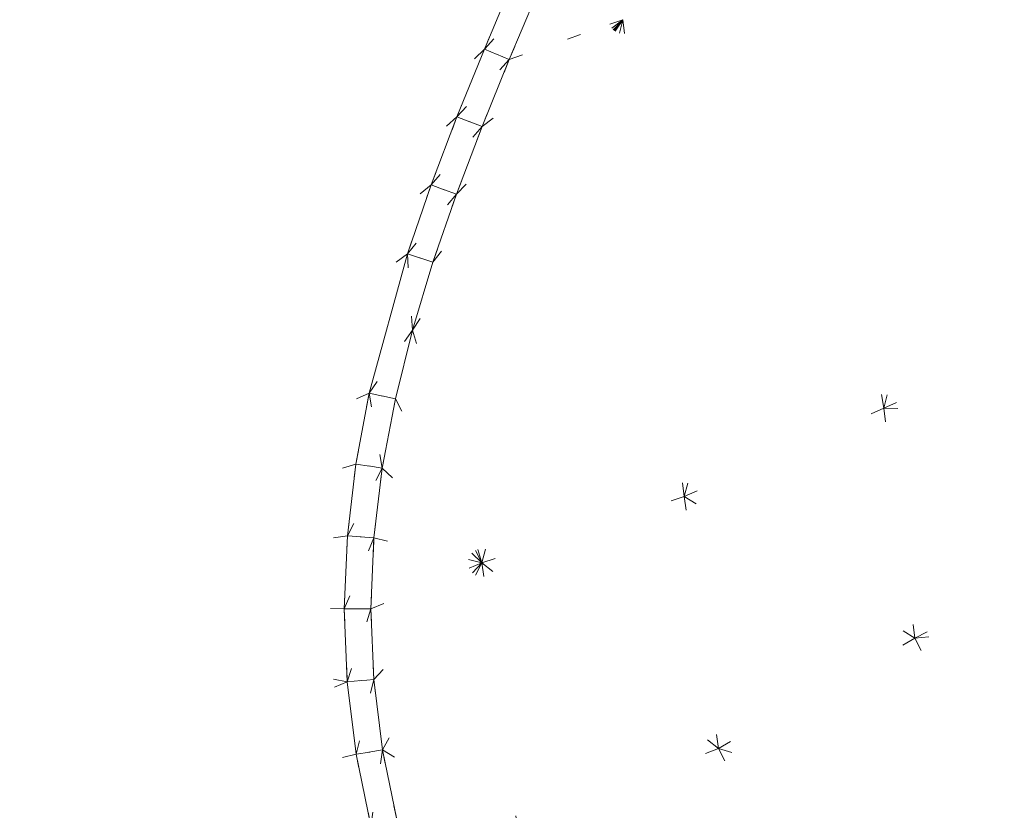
# Model space of a CAD drawing. Header units: millimetres. Extents: x 1700 to 4670, y 990 to 3874.
# Tile 27 of 110: x 3131.51 to 3138.58, y 1825.9 to 1831.58. Entities that reach past the tile are written whole.
import ezdxf

# ---------------------------------------------------------------- set-up
doc = ezdxf.new("R2010")
doc.units = ezdxf.units.MM
doc.linetypes.add('Wipeout_Contour', pattern=[1000, 0, -1000])
doc.layers.add('Nowe_320-W Umeblowanie', color=252, linetype='Continuous')
doc.layers.add('Nowe_320-W Umeblowanie_Nr_pióra__2', color=252, linetype='Continuous', lineweight=13)

msp = doc.modelspace()

# ---------------------------------------------------------------- linework, layer by layer
at = {"layer": 'Nowe_320-W Umeblowanie', "color": 252, "linetype": 'Wipeout_Contour', "lineweight": 0, "ltscale": 44316.271995}
for p, q in [((3134.1114, 1844.0898), (3130.8169, 1827.4147)), ((3130.8169, 1827.4147), (3134.1672, 1843.0348))]:
    msp.add_line(p, q, dxfattribs=at)
at = {"layer": 'Nowe_320-W Umeblowanie', "color": 252, "linetype": 'Wipeout_Contour', "lineweight": 0, "ltscale": 44190.696752}
msp.add_line((3130.8169, 1827.4147), (3134.1114, 1844.0898), dxfattribs=at)
at = {"layer": 'Nowe_320-W Umeblowanie', "color": 252, "linetype": 'Wipeout_Contour', "lineweight": 0, "ltscale": 44331.593514}
for p, q in [((3134.1672, 1843.0348), (3130.8169, 1827.4147)), ((3130.8169, 1827.4147), (3134.3172, 1842.0115))]:
    msp.add_line(p, q, dxfattribs=at)
at = {"layer": 'Nowe_320-W Umeblowanie', "color": 252, "linetype": 'Wipeout_Contour', "lineweight": 0, "ltscale": 44347.90889}
for p, q in [((3134.3172, 1842.0115), (3130.8169, 1827.4147)), ((3130.8169, 1827.4147), (3134.5464, 1841.0029))]:
    msp.add_line(p, q, dxfattribs=at)
at = {"layer": 'Nowe_320-W Umeblowanie', "color": 252, "linetype": 'Wipeout_Contour', "lineweight": 0, "ltscale": 44360.696115}
for p, q in [((3134.5464, 1841.0029), (3130.8169, 1827.4147)), ((3130.8169, 1827.4147), (3134.6879, 1840.4947))]:
    msp.add_line(p, q, dxfattribs=at)
at = {"layer": 'Nowe_320-W Umeblowanie', "color": 252, "linetype": 'Wipeout_Contour', "lineweight": 0, "ltscale": 44369.628366}
for p, q in [((3134.6879, 1840.4947), (3130.8169, 1827.4147)), ((3130.8169, 1827.4147), (3134.8426, 1839.9902))]:
    msp.add_line(p, q, dxfattribs=at)
at = {"layer": 'Nowe_320-W Umeblowanie', "color": 252, "linetype": 'Wipeout_Contour', "lineweight": 0, "ltscale": 44378.603521}
for p, q in [((3134.8426, 1839.9902), (3130.8169, 1827.4147)), ((3130.8169, 1827.4147), (3135.0048, 1839.4988))]:
    msp.add_line(p, q, dxfattribs=at)
at = {"layer": 'Nowe_320-W Umeblowanie', "color": 252, "linetype": 'Wipeout_Contour', "lineweight": 0, "ltscale": 44387.591073}
for p, q in [((3135.0048, 1839.4988), (3130.8169, 1827.4147)), ((3130.8169, 1827.4147), (3135.1748, 1839.01))]:
    msp.add_line(p, q, dxfattribs=at)
at = {"layer": 'Nowe_320-W Umeblowanie', "color": 252, "linetype": 'Wipeout_Contour', "lineweight": 0, "ltscale": 44401.286067}
for p, q in [((3135.1748, 1839.01), (3130.8169, 1827.4147)), ((3130.8169, 1827.4147), (3135.5213, 1838.0252))]:
    msp.add_line(p, q, dxfattribs=at)
at = {"layer": 'Nowe_320-W Umeblowanie', "color": 252, "linetype": 'Wipeout_Contour', "lineweight": 0, "ltscale": 44448.232367}
for p, q in [((3135.5213, 1838.0252), (3130.8169, 1827.4147)), ((3130.8169, 1827.4147), (3135.0458, 1831.8539))]:
    msp.add_line(p, q, dxfattribs=at)
at = {"layer": 'Nowe_320-W Umeblowanie', "color": 252, "linetype": 'Wipeout_Contour', "lineweight": 0, "ltscale": 44606.609323}
for p, q in [((3138.5769, 1832.1743), (3137.7114, 1828.791)), ((3137.7114, 1828.791), (3140.7673, 1830.1478))]:
    msp.add_line(p, q, dxfattribs=at)
at = {"layer": 'Nowe_320-W Umeblowanie', "color": 252, "linetype": 'Wipeout_Contour', "lineweight": 0, "ltscale": 44568.383017}
for p, q in [((3137.7114, 1828.791), (3138.5769, 1832.1743)), ((3137.2246, 1831.8581), (3137.7114, 1828.791))]:
    msp.add_line(p, q, dxfattribs=at)
at = {"layer": 'Nowe_320-W Umeblowanie', "color": 252, "linetype": 'Wipeout_Contour', "lineweight": 0, "ltscale": 44487.045166}
for p, q in [((3135.0458, 1831.8539), (3130.8169, 1827.4147)), ((3134.8424, 1831.3709), (3135.0458, 1831.8539)), ((3130.8169, 1827.4147), (3134.8424, 1831.3709))]:
    msp.add_line(p, q, dxfattribs=at)
at = {"layer": 'Nowe_320-W Umeblowanie', "color": 252, "linetype": 'Wipeout_Contour', "lineweight": 0, "ltscale": 44491.084606}
for p, q in [((3135.0458, 1831.8542), (3134.8424, 1831.3712)), ((3134.8424, 1831.3712), (3135.2247, 1831.7781))]:
    msp.add_line(p, q, dxfattribs=at)
at = {"layer": 'Nowe_320-W Umeblowanie', "color": 252, "linetype": 'Wipeout_Contour', "lineweight": 0, "ltscale": 44578.251432}
for p, q in [((3137.2246, 1831.8581), (3136.2787, 1828.1563)), ((3137.7114, 1828.791), (3137.2246, 1831.8581)), ((3136.2787, 1828.1563), (3137.7114, 1828.791))]:
    msp.add_line(p, q, dxfattribs=at)
at = {"layer": 'Nowe_320-W Umeblowanie', "color": 252, "linetype": 'Wipeout_Contour', "lineweight": 0, "ltscale": 44545.432988}
for p, q in [((3136.2787, 1828.1563), (3137.2246, 1831.8581)), ((3135.8374, 1831.5826), (3136.2787, 1828.1563))]:
    msp.add_line(p, q, dxfattribs=at)
at = {"layer": 'Nowe_320-W Umeblowanie', "color": 252, "linetype": 'Wipeout_Contour', "lineweight": 0, "ltscale": 44495.123277}
for p, q in [((3135.2247, 1831.7781), (3134.8424, 1831.3712)), ((3135.0218, 1831.2968), (3135.2247, 1831.7781)), ((3134.8424, 1831.3712), (3135.0218, 1831.2968))]:
    msp.add_line(p, q, dxfattribs=at)
at = {"layer": 'Nowe_320-W Umeblowanie', "color": 252, "linetype": 'Wipeout_Contour', "lineweight": 0, "ltscale": 59336.069086}
for p, q in [((3135.2247, 1831.7781), (3135.0218, 1831.2968)), ((3135.4393, 1831.4431), (3135.8374, 1831.5826)), ((3135.0218, 1831.2968), (3135.4393, 1831.4431))]:
    msp.add_line(p, q, dxfattribs=at)
at = {"layer": 'Nowe_320-W Umeblowanie', "color": 252, "linetype": 'Wipeout_Contour', "lineweight": 0, "ltscale": 44533.185606}
for p, q in [((3135.8374, 1831.5826), (3134.3261, 1829.3518)), ((3134.8254, 1827.6803), (3135.8374, 1831.5826)), ((3134.3261, 1829.3518), (3134.8254, 1827.6803))]:
    msp.add_line(p, q, dxfattribs=at)
at = {"layer": 'Nowe_320-W Umeblowanie', "color": 252, "linetype": 'Wipeout_Contour', "lineweight": 0, "ltscale": 44516.462788}
for p, q in [((3134.3261, 1829.3518), (3135.8374, 1831.5826)), ((3135.8374, 1831.5826), (3134.4733, 1829.8404)), ((3134.4733, 1829.8404), (3134.3261, 1829.3518))]:
    msp.add_line(p, q, dxfattribs=at)
at = {"layer": 'Nowe_320-W Umeblowanie', "color": 252, "linetype": 'Wipeout_Contour', "lineweight": 0, "ltscale": 44512.236416}
for p, q in [((3134.4733, 1829.8404), (3135.8374, 1831.5826)), ((3135.8374, 1831.5826), (3134.6419, 1830.3293)), ((3134.6419, 1830.3293), (3134.4733, 1829.8404))]:
    msp.add_line(p, q, dxfattribs=at)
at = {"layer": 'Nowe_320-W Umeblowanie', "color": 252, "linetype": 'Wipeout_Contour', "lineweight": 0, "ltscale": 44508.279694}
for p, q in [((3134.6419, 1830.3293), (3135.8374, 1831.5826)), ((3135.8374, 1831.5826), (3134.8262, 1830.8144)), ((3134.8262, 1830.8144), (3134.6419, 1830.3293))]:
    msp.add_line(p, q, dxfattribs=at)
at = {"layer": 'Nowe_320-W Umeblowanie', "color": 252, "linetype": 'Wipeout_Contour', "lineweight": 0, "ltscale": 44555.638923}
for p, q in [((3135.8374, 1831.5826), (3134.8254, 1827.6803)), ((3136.2787, 1828.1563), (3135.8374, 1831.5826)), ((3134.8254, 1827.6803), (3136.2787, 1828.1563))]:
    msp.add_line(p, q, dxfattribs=at)
at = {"layer": 'Nowe_320-W Umeblowanie', "color": 252, "linetype": 'Wipeout_Contour', "lineweight": 0, "ltscale": 44504.47548}
for p, q in [((3134.8262, 1830.8144), (3135.8374, 1831.5826)), ((3135.8374, 1831.5826), (3135.0218, 1831.2968)), ((3135.0218, 1831.2968), (3134.8262, 1830.8144))]:
    msp.add_line(p, q, dxfattribs=at)
at = {"layer": 'Nowe_320-W Umeblowanie', "color": 252, "linetype": 'Wipeout_Contour', "lineweight": 0, "ltscale": 44490.525034}
for p, q in [((3134.8424, 1831.3709), (3130.8169, 1827.4147)), ((3134.6457, 1830.8852), (3134.8424, 1831.3709)), ((3130.8169, 1827.4147), (3134.6457, 1830.8852))]:
    msp.add_line(p, q, dxfattribs=at)
at = {"layer": 'Nowe_320-W Umeblowanie', "color": 252, "linetype": 'Wipeout_Contour', "lineweight": 0, "ltscale": 44496.250894}
for p, q in [((3134.8424, 1831.3712), (3134.6457, 1830.8854)), ((3135.0218, 1831.2968), (3134.8424, 1831.3712)), ((3134.6457, 1830.8854), (3135.0218, 1831.2968))]:
    msp.add_line(p, q, dxfattribs=at)
at = {"layer": 'Nowe_320-W Umeblowanie', "color": 252, "linetype": 'Wipeout_Contour', "lineweight": 0, "ltscale": 44500.338024}
for p, q in [((3135.0218, 1831.2968), (3134.6457, 1830.8854)), ((3134.8262, 1830.8144), (3135.0218, 1831.2968)), ((3134.6457, 1830.8854), (3134.8262, 1830.8144))]:
    msp.add_line(p, q, dxfattribs=at)
at = {"layer": 'Nowe_320-W Umeblowanie', "color": 252, "linetype": 'Wipeout_Contour', "lineweight": 0, "ltscale": 44494.189256}
for p, q in [((3134.6457, 1830.8852), (3130.8169, 1827.4147)), ((3134.46, 1830.3951), (3134.6457, 1830.8852)), ((3130.8169, 1827.4147), (3134.46, 1830.3951))]:
    msp.add_line(p, q, dxfattribs=at)
at = {"layer": 'Nowe_320-W Umeblowanie', "color": 252, "linetype": 'Wipeout_Contour', "lineweight": 0, "ltscale": 44501.66435}
for p, q in [((3134.6457, 1830.8854), (3134.46, 1830.3954)), ((3134.8262, 1830.8144), (3134.6457, 1830.8854)), ((3134.46, 1830.3954), (3134.8262, 1830.8144))]:
    msp.add_line(p, q, dxfattribs=at)
at = {"layer": 'Nowe_320-W Umeblowanie', "color": 252, "linetype": 'Wipeout_Contour', "lineweight": 0, "ltscale": 44505.829599}
for p, q in [((3134.8262, 1830.8144), (3134.46, 1830.3954)), ((3134.6419, 1830.3293), (3134.8262, 1830.8144)), ((3134.46, 1830.3954), (3134.6419, 1830.3293))]:
    msp.add_line(p, q, dxfattribs=at)
at = {"layer": 'Nowe_320-W Umeblowanie', "color": 252, "linetype": 'Wipeout_Contour', "lineweight": 0, "ltscale": 44498.120441}
for p, q in [((3134.46, 1830.3951), (3130.8169, 1827.4147)), ((3134.2895, 1829.8996), (3134.46, 1830.3951)), ((3130.8169, 1827.4147), (3134.2895, 1829.8996))]:
    msp.add_line(p, q, dxfattribs=at)
at = {"layer": 'Nowe_320-W Umeblowanie', "color": 252, "linetype": 'Wipeout_Contour', "lineweight": 0, "ltscale": 44507.449101}
for p, q in [((3134.46, 1830.3954), (3134.2895, 1829.8999)), ((3134.6419, 1830.3293), (3134.46, 1830.3954)), ((3134.2895, 1829.8999), (3134.6419, 1830.3293))]:
    msp.add_line(p, q, dxfattribs=at)
at = {"layer": 'Nowe_320-W Umeblowanie', "color": 252, "linetype": 'Wipeout_Contour', "lineweight": 0, "ltscale": 44511.717595}
for p, q in [((3134.6419, 1830.3293), (3134.2895, 1829.8999)), ((3134.4733, 1829.8404), (3134.6419, 1830.3293)), ((3134.2895, 1829.8999), (3134.4733, 1829.8404))]:
    msp.add_line(p, q, dxfattribs=at)
at = {"layer": 'Nowe_320-W Umeblowanie', "color": 252, "linetype": 'Wipeout_Contour', "lineweight": 0, "ltscale": 44646.79874}
for p, q in [((3140.7673, 1830.1478), (3137.7114, 1828.791)), ((3137.7114, 1828.791), (3140.9499, 1828.7593))]:
    msp.add_line(p, q, dxfattribs=at)
at = {"layer": 'Nowe_320-W Umeblowanie', "color": 252, "linetype": 'Wipeout_Contour', "lineweight": 0, "ltscale": 44504.966448}
for p, q in [((3134.2895, 1829.8996), (3130.8169, 1827.4147)), ((3134.0153, 1828.8994), (3134.2895, 1829.8996)), ((3130.8169, 1827.4147), (3134.0153, 1828.8994))]:
    msp.add_line(p, q, dxfattribs=at)
at = {"layer": 'Nowe_320-W Umeblowanie', "color": 252, "linetype": 'Wipeout_Contour', "lineweight": 0, "ltscale": 44518.258691}
for p, q in [((3134.2895, 1829.8999), (3134.0153, 1828.8997)), ((3134.3261, 1829.3518), (3134.2895, 1829.8999)), ((3134.0153, 1828.8997), (3134.3261, 1829.3518))]:
    msp.add_line(p, q, dxfattribs=at)
at = {"layer": 'Nowe_320-W Umeblowanie', "color": 252, "linetype": 'Wipeout_Contour', "lineweight": 0, "ltscale": 44515.610241}
for p, q in [((3134.4733, 1829.8404), (3134.2895, 1829.8999)), ((3134.2895, 1829.8999), (3134.3261, 1829.3518)), ((3134.3261, 1829.3518), (3134.4733, 1829.8404))]:
    msp.add_line(p, q, dxfattribs=at)
at = {"layer": 'Nowe_320-W Umeblowanie', "color": 252, "linetype": 'Wipeout_Contour', "lineweight": 0, "ltscale": 44525.016177}
for p, q in [((3134.3261, 1829.3518), (3134.0153, 1828.8997)), ((3134.2032, 1828.8585), (3134.3261, 1829.3518)), ((3134.0153, 1828.8997), (3134.2032, 1828.8585))]:
    msp.add_line(p, q, dxfattribs=at)
at = {"layer": 'Nowe_320-W Umeblowanie', "color": 252, "linetype": 'Wipeout_Contour', "lineweight": 0, "ltscale": 44539.076051}
for p, q in [((3134.3261, 1829.3518), (3134.2032, 1828.8585)), ((3134.8254, 1827.6803), (3134.3261, 1829.3518)), ((3134.2032, 1828.8585), (3134.8254, 1827.6803))]:
    msp.add_line(p, q, dxfattribs=at)
at = {"layer": 'Nowe_320-W Umeblowanie', "color": 252, "linetype": 'Wipeout_Contour', "lineweight": 0, "ltscale": 44512.2121}
for p, q in [((3134.0153, 1828.8994), (3130.8169, 1827.4147)), ((3133.9197, 1828.3896), (3134.0153, 1828.8994)), ((3130.8169, 1827.4147), (3133.9197, 1828.3896))]:
    msp.add_line(p, q, dxfattribs=at)
at = {"layer": 'Nowe_320-W Umeblowanie', "color": 252, "linetype": 'Wipeout_Contour', "lineweight": 0, "ltscale": 44531.128978}
for p, q in [((3134.0153, 1828.8997), (3133.9197, 1828.3899)), ((3134.1094, 1828.3605), (3134.0153, 1828.8997)), ((3133.9197, 1828.3899), (3134.1094, 1828.3605))]:
    msp.add_line(p, q, dxfattribs=at)
at = {"layer": 'Nowe_320-W Umeblowanie', "color": 252, "linetype": 'Wipeout_Contour', "lineweight": 0, "ltscale": 44529.534235}
for p, q in [((3134.0153, 1828.8997), (3134.1094, 1828.3605)), ((3134.2032, 1828.8585), (3134.0153, 1828.8997)), ((3134.1094, 1828.3605), (3134.2032, 1828.8585))]:
    msp.add_line(p, q, dxfattribs=at)
at = {"layer": 'Nowe_320-W Umeblowanie', "color": 252, "linetype": 'Wipeout_Contour', "lineweight": 0, "ltscale": 44544.212067}
for p, q in [((3134.2032, 1828.8585), (3134.1094, 1828.3605)), ((3134.8254, 1827.6803), (3134.2032, 1828.8585)), ((3134.1094, 1828.3605), (3134.8254, 1827.6803))]:
    msp.add_line(p, q, dxfattribs=at)
at = {"layer": 'Nowe_320-W Umeblowanie', "color": 252, "linetype": 'Wipeout_Contour', "lineweight": 0, "ltscale": 44614.538075}
for p, q in [((3137.7114, 1828.791), (3136.2787, 1828.1563)), ((3137.935, 1827.1378), (3137.7114, 1828.791)), ((3136.2787, 1828.1563), (3137.935, 1827.1378))]:
    msp.add_line(p, q, dxfattribs=at)
at = {"layer": 'Nowe_320-W Umeblowanie', "color": 252, "linetype": 'Wipeout_Contour', "lineweight": 0, "ltscale": 44645.716873}
for p, q in [((3140.9499, 1828.7593), (3137.7114, 1828.791)), ((3137.7114, 1828.791), (3137.935, 1827.1378)), ((3137.935, 1827.1378), (3140.9499, 1828.7593))]:
    msp.add_line(p, q, dxfattribs=at)
at = {"layer": 'Nowe_320-W Umeblowanie', "color": 252, "linetype": 'Wipeout_Contour', "lineweight": 0, "ltscale": 44682.782519}
for p, q in [((3140.9499, 1828.7593), (3137.935, 1827.1378)), ((3137.935, 1827.1378), (3141.5465, 1827.511))]:
    msp.add_line(p, q, dxfattribs=at)
at = {"layer": 'Nowe_320-W Umeblowanie', "color": 252, "linetype": 'Wipeout_Contour', "lineweight": 0, "ltscale": 44518.003395}
for p, q in [((3133.9197, 1828.3896), (3130.8169, 1827.4147)), ((3133.8586, 1827.8746), (3133.9197, 1828.3896)), ((3130.8169, 1827.4147), (3133.8586, 1827.8746))]:
    msp.add_line(p, q, dxfattribs=at)
at = {"layer": 'Nowe_320-W Umeblowanie', "color": 252, "linetype": 'Wipeout_Contour', "lineweight": 0, "ltscale": 44536.405106}
for p, q in [((3133.9197, 1828.3899), (3133.8586, 1827.8748)), ((3134.1094, 1828.3605), (3133.9197, 1828.3899)), ((3133.8586, 1827.8748), (3134.1094, 1828.3605))]:
    msp.add_line(p, q, dxfattribs=at)
at = {"layer": 'Nowe_320-W Umeblowanie', "color": 252, "linetype": 'Wipeout_Contour', "lineweight": 0, "ltscale": 44541.138695}
for p, q in [((3134.1094, 1828.3605), (3133.8586, 1827.8748)), ((3134.0496, 1827.8592), (3134.1094, 1828.3605)), ((3133.8586, 1827.8748), (3134.0496, 1827.8592))]:
    msp.add_line(p, q, dxfattribs=at)
at = {"layer": 'Nowe_320-W Umeblowanie', "color": 252, "linetype": 'Wipeout_Contour', "lineweight": 0, "ltscale": 44549.989316}
for p, q in [((3134.1094, 1828.3605), (3134.0496, 1827.8592)), ((3134.8254, 1827.6803), (3134.1094, 1828.3605)), ((3134.0496, 1827.8592), (3134.8254, 1827.6803))]:
    msp.add_line(p, q, dxfattribs=at)
at = {"layer": 'Nowe_320-W Umeblowanie', "color": 252, "linetype": 'Wipeout_Contour', "lineweight": 0, "ltscale": 44595.129351}
for p, q in [((3136.2787, 1828.1563), (3134.8254, 1827.6803)), ((3136.5234, 1826.3466), (3136.2787, 1828.1563)), ((3134.8254, 1827.6803), (3136.5234, 1826.3466))]:
    msp.add_line(p, q, dxfattribs=at)
at = {"layer": 'Nowe_320-W Umeblowanie', "color": 252, "linetype": 'Wipeout_Contour', "lineweight": 0, "ltscale": 44622.639951}
for p, q in [((3136.2787, 1828.1563), (3136.5234, 1826.3466)), ((3137.935, 1827.1378), (3136.2787, 1828.1563)), ((3136.5234, 1826.3466), (3137.935, 1827.1378))]:
    msp.add_line(p, q, dxfattribs=at)
at = {"layer": 'Nowe_320-W Umeblowanie', "color": 252, "linetype": 'Wipeout_Contour', "lineweight": 0, "ltscale": 44524.552909}
for p, q in [((3133.8586, 1827.8746), (3130.8169, 1827.4147)), ((3133.8367, 1827.3499), (3133.8586, 1827.8746)), ((3130.8169, 1827.4147), (3133.8367, 1827.3499))]:
    msp.add_line(p, q, dxfattribs=at)
at = {"layer": 'Nowe_320-W Umeblowanie', "color": 252, "linetype": 'Wipeout_Contour', "lineweight": 0, "ltscale": 44545.719179}
for p, q in [((3133.8586, 1827.8748), (3133.8367, 1827.3502)), ((3134.0496, 1827.8592), (3133.8586, 1827.8748)), ((3133.8367, 1827.3502), (3134.0496, 1827.8592))]:
    msp.add_line(p, q, dxfattribs=at)
at = {"layer": 'Nowe_320-W Umeblowanie', "color": 252, "linetype": 'Wipeout_Contour', "lineweight": 0, "ltscale": 44550.540952}
for p, q in [((3134.0496, 1827.8592), (3133.8367, 1827.3502)), ((3134.0282, 1827.3501), (3134.0496, 1827.8592)), ((3133.8367, 1827.3502), (3134.0282, 1827.3501))]:
    msp.add_line(p, q, dxfattribs=at)
at = {"layer": 'Nowe_320-W Umeblowanie', "color": 252, "linetype": 'Wipeout_Contour', "lineweight": 0, "ltscale": 44555.912303}
for p, q in [((3134.0496, 1827.8592), (3134.0282, 1827.3501)), ((3134.8254, 1827.6803), (3134.0496, 1827.8592)), ((3134.0282, 1827.3501), (3134.8254, 1827.6803))]:
    msp.add_line(p, q, dxfattribs=at)
at = {"layer": 'Nowe_320-W Umeblowanie', "color": 252, "linetype": 'Wipeout_Contour', "lineweight": 0, "ltscale": 44562.734977}
for p, q in [((3134.8254, 1827.6803), (3134.0282, 1827.3501)), ((3134.0488, 1826.8412), (3134.8254, 1827.6803)), ((3134.0282, 1827.3501), (3134.0488, 1826.8412))]:
    msp.add_line(p, q, dxfattribs=at)
at = {"layer": 'Nowe_320-W Umeblowanie', "color": 252, "linetype": 'Wipeout_Contour', "lineweight": 0, "ltscale": 44570.243532}
for p, q in [((3134.8254, 1827.6803), (3134.0488, 1826.8412)), ((3134.1108, 1826.3353), (3134.8254, 1827.6803)), ((3134.0488, 1826.8412), (3134.1108, 1826.3353))]:
    msp.add_line(p, q, dxfattribs=at)
at = {"layer": 'Nowe_320-W Umeblowanie', "color": 252, "linetype": 'Wipeout_Contour', "lineweight": 0, "ltscale": 44584.705237}
for p, q in [((3134.8254, 1827.6803), (3134.1108, 1826.3353)), ((3135.0824, 1825.7625), (3134.8254, 1827.6803)), ((3134.1108, 1826.3353), (3135.0824, 1825.7625))]:
    msp.add_line(p, q, dxfattribs=at)
at = {"layer": 'Nowe_320-W Umeblowanie', "color": 252, "linetype": 'Wipeout_Contour', "lineweight": 0, "ltscale": 44603.016078}
for p, q in [((3134.8254, 1827.6803), (3135.0824, 1825.7625)), ((3136.5234, 1826.3466), (3134.8254, 1827.6803)), ((3135.0824, 1825.7625), (3136.5234, 1826.3466))]:
    msp.add_line(p, q, dxfattribs=at)
at = {"layer": 'Nowe_320-W Umeblowanie', "color": 252, "linetype": 'Wipeout_Contour', "lineweight": 0, "ltscale": 44686.619354}
for p, q in [((3141.5465, 1827.511), (3137.935, 1827.1378)), ((3137.935, 1827.1378), (3138.6906, 1825.6667))]:
    msp.add_line(p, q, dxfattribs=at)
at = {"layer": 'Nowe_320-W Umeblowanie', "color": 252, "linetype": 'Wipeout_Contour', "lineweight": 0, "ltscale": 44522.151567}
for p, q in [((3133.858, 1826.8253), (3130.8169, 1827.4147)), ((3130.9805, 1825.6315), (3133.858, 1826.8253))]:
    msp.add_line(p, q, dxfattribs=at)
at = {"layer": 'Nowe_320-W Umeblowanie', "color": 252, "linetype": 'Wipeout_Contour', "lineweight": 0, "ltscale": 44531.045878}
for p, q in [((3130.8169, 1827.4147), (3133.858, 1826.8253)), ((3133.8367, 1827.3499), (3130.8169, 1827.4147)), ((3133.858, 1826.8253), (3133.8367, 1827.3499))]:
    msp.add_line(p, q, dxfattribs=at)
at = {"layer": 'Nowe_320-W Umeblowanie', "color": 252, "linetype": 'Wipeout_Contour', "lineweight": 0, "ltscale": 44555.938459}
for p, q in [((3134.0282, 1827.3501), (3133.8367, 1827.3502)), ((3133.8367, 1827.3502), (3133.858, 1826.8256)), ((3133.858, 1826.8256), (3134.0282, 1827.3501))]:
    msp.add_line(p, q, dxfattribs=at)
at = {"layer": 'Nowe_320-W Umeblowanie', "color": 252, "linetype": 'Wipeout_Contour', "lineweight": 0, "ltscale": 44560.98438}
for p, q in [((3134.0282, 1827.3501), (3133.858, 1826.8256)), ((3134.0488, 1826.8412), (3134.0282, 1827.3501)), ((3133.858, 1826.8256), (3134.0488, 1826.8412))]:
    msp.add_line(p, q, dxfattribs=at)
at = {"layer": 'Nowe_320-W Umeblowanie', "color": 252, "linetype": 'Wipeout_Contour', "lineweight": 0, "ltscale": 44656.824111}
for p, q in [((3137.935, 1827.1378), (3136.5234, 1826.3466)), ((3138.6906, 1825.6667), (3137.935, 1827.1378)), ((3136.5234, 1826.3466), (3138.6906, 1825.6667))]:
    msp.add_line(p, q, dxfattribs=at)
at = {"layer": 'Nowe_320-W Umeblowanie', "color": 252, "linetype": 'Wipeout_Contour', "lineweight": 0, "ltscale": 44552.046985}
for p, q in [((3133.858, 1826.8253), (3130.9805, 1825.6315)), ((3133.9218, 1826.3041), (3133.858, 1826.8253)), ((3130.9805, 1825.6315), (3133.9218, 1826.3041))]:
    msp.add_line(p, q, dxfattribs=at)
at = {"layer": 'Nowe_320-W Umeblowanie', "color": 252, "linetype": 'Wipeout_Contour', "lineweight": 0, "ltscale": 44566.965999}
for p, q in [((3134.0488, 1826.8412), (3133.858, 1826.8256)), ((3133.858, 1826.8256), (3133.9218, 1826.3044)), ((3133.9218, 1826.3044), (3134.0488, 1826.8412))]:
    msp.add_line(p, q, dxfattribs=at)
at = {"layer": 'Nowe_320-W Umeblowanie', "color": 252, "linetype": 'Wipeout_Contour', "lineweight": 0, "ltscale": 44572.482429}
for p, q in [((3134.0488, 1826.8412), (3133.9218, 1826.3044)), ((3134.1108, 1826.3353), (3134.0488, 1826.8412)), ((3133.9218, 1826.3044), (3134.1108, 1826.3353))]:
    msp.add_line(p, q, dxfattribs=at)
at = {"layer": 'Nowe_320-W Umeblowanie', "color": 252, "linetype": 'Wipeout_Contour', "lineweight": 0, "ltscale": 44578.841579}
for p, q in [((3134.1108, 1826.3353), (3133.9218, 1826.3044)), ((3134.0275, 1825.79), (3134.1108, 1826.3353)), ((3133.9218, 1826.3044), (3134.0275, 1825.79))]:
    msp.add_line(p, q, dxfattribs=at)
at = {"layer": 'Nowe_320-W Umeblowanie', "color": 252, "linetype": 'Wipeout_Contour', "lineweight": 0, "ltscale": 44584.797436}
for p, q in [((3134.1108, 1826.3353), (3134.0275, 1825.79)), ((3134.2134, 1825.8361), (3134.1108, 1826.3353))]:
    msp.add_line(p, q, dxfattribs=at)
at = {"layer": 'Nowe_320-W Umeblowanie', "color": 252, "linetype": 'Wipeout_Contour', "lineweight": 0, "ltscale": 44593.053299}
for p, q in [((3135.0824, 1825.7625), (3134.1108, 1826.3353)), ((3134.1108, 1826.3353), (3134.2134, 1825.8361))]:
    msp.add_line(p, q, dxfattribs=at)
at = {"layer": 'Nowe_320-W Umeblowanie', "color": 252, "linetype": 'Wipeout_Contour', "lineweight": 0, "ltscale": 44640.886485}
for p, q in [((3136.5234, 1826.3466), (3135.0824, 1825.7625)), ((3137.3499, 1824.7359), (3136.5234, 1826.3466))]:
    msp.add_line(p, q, dxfattribs=at)
at = {"layer": 'Nowe_320-W Umeblowanie', "color": 252, "linetype": 'Wipeout_Contour', "lineweight": 0, "ltscale": 44668.617886}
for p, q in [((3136.5234, 1826.3466), (3137.3499, 1824.7359)), ((3138.6906, 1825.6667), (3136.5234, 1826.3466))]:
    msp.add_line(p, q, dxfattribs=at)
at = {"layer": 'Nowe_320-W Umeblowanie', "color": 252, "linetype": 'Wipeout_Contour', "lineweight": 0, "ltscale": 44560.458284}
for p, q in [((3133.9218, 1826.3041), (3130.9805, 1825.6315)), ((3134.0275, 1825.7898), (3133.9218, 1826.3041))]:
    msp.add_line(p, q, dxfattribs=at)
at = {"layer": 'Nowe_320-W Umeblowanie_Nr_pióra__2', "color": 252, "linetype": 'Continuous', "lineweight": 13}
for p, q in [((3135.0458, 1831.8539), (3134.8424, 1831.3709)), ((3135.0458, 1831.8539), (3134.8424, 1831.3709)), ((3135.2247, 1831.7781), (3135.0218, 1831.2968)), ((3135.2247, 1831.7781), (3135.0218, 1831.2968)), ((3134.8424, 1831.3709), (3134.6457, 1830.8852)), ((3134.8424, 1831.3709), (3134.6457, 1830.8852)), ((3135.0218, 1831.2968), (3134.8262, 1830.8144)), ((3135.0218, 1831.2968), (3134.8262, 1830.8144)), ((3134.6457, 1830.8852), (3134.46, 1830.3951)), ((3134.6457, 1830.8852), (3134.46, 1830.3951)), ((3134.8262, 1830.8144), (3134.6419, 1830.3293)), ((3134.8262, 1830.8144), (3134.6419, 1830.3293)), ((3134.46, 1830.3951), (3134.2895, 1829.8996)), ((3134.46, 1830.3951), (3134.2895, 1829.8996)), ((3134.6419, 1830.3293), (3134.4733, 1829.8404)), ((3134.6419, 1830.3293), (3134.4733, 1829.8404)), ((3134.2895, 1829.8996), (3134.0153, 1828.8994)), ((3134.2895, 1829.8996), (3134.0153, 1828.8994)), ((3134.4733, 1829.8404), (3134.3261, 1829.3518)), ((3134.4733, 1829.8404), (3134.3261, 1829.3518)), ((3134.3261, 1829.3518), (3134.2032, 1828.8585)), ((3134.3261, 1829.3518), (3134.2032, 1828.8585)), ((3134.0153, 1828.8994), (3133.9197, 1828.3896)), ((3134.0153, 1828.8994), (3133.9197, 1828.3896)), ((3134.2032, 1828.8585), (3134.1094, 1828.3605)), ((3134.2032, 1828.8585), (3134.1094, 1828.3605)), ((3133.9197, 1828.3896), (3133.8586, 1827.8746)), ((3133.9197, 1828.3896), (3133.8586, 1827.8746)), ((3134.1094, 1828.3605), (3134.0496, 1827.8592)), ((3134.1094, 1828.3605), (3134.0496, 1827.8592)), ((3133.8586, 1827.8746), (3133.8367, 1827.3499)), ((3133.8586, 1827.8746), (3133.8367, 1827.3499)), ((3134.0496, 1827.8592), (3134.0282, 1827.3501)), ((3134.0496, 1827.8592), (3134.0282, 1827.3501)), ((3133.8367, 1827.3499), (3133.858, 1826.8253)), ((3133.8367, 1827.3499), (3133.858, 1826.8253)), ((3133.8368, 1827.3499), (3133.8368, 1827.35)), ((3133.8368, 1827.3499), (3133.8368, 1827.35)), ((3134.0282, 1827.3501), (3134.0488, 1826.8412)), ((3134.0282, 1827.3501), (3134.0488, 1826.8412)), ((3133.8581, 1826.8253), (3133.858, 1826.8256)), ((3133.8581, 1826.8253), (3133.858, 1826.8256)), ((3133.858, 1826.8253), (3133.9218, 1826.3041)), ((3133.858, 1826.8253), (3133.9218, 1826.3041)), ((3134.0488, 1826.8412), (3134.1108, 1826.3353)), ((3134.0488, 1826.8412), (3134.1108, 1826.3353)), ((3134.1108, 1826.3353), (3134.2134, 1825.8361)), ((3134.1108, 1826.3353), (3134.2134, 1825.8361)), ((3133.9219, 1826.3041), (3133.9218, 1826.3044)), ((3133.9219, 1826.3041), (3133.9218, 1826.3044)), ((3133.9218, 1826.3041), (3134.0275, 1825.7898)), ((3133.9218, 1826.3041), (3134.0275, 1825.7898))]:
    msp.add_line(p, q, dxfattribs=at)

doc.saveas('drawing.dxf')
